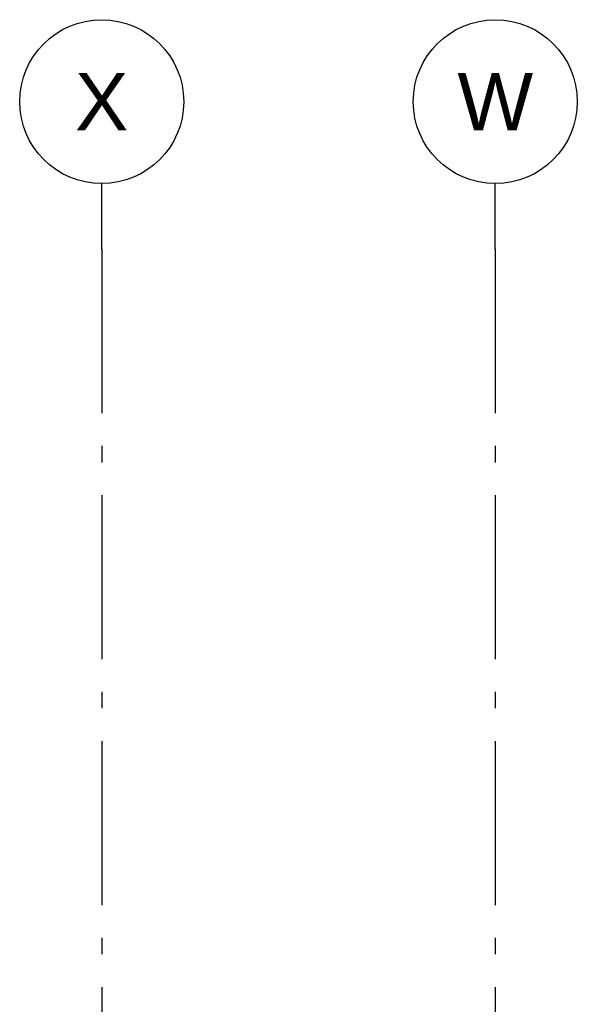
# Model space of a CAD drawing. Header units: millimetres. Extents: x -74465 to -41950, y -2141 to 15832.
# Tile 130 of 131: x -56127 to -54427, y 12829 to 15832. Entities that reach past the tile are written whole.
import ezdxf
from ezdxf.enums import TextEntityAlignment as Align

# ---------------------------------------------------------------- set-up
doc = ezdxf.new("R2010")
doc.units = ezdxf.units.MM
doc.header["$LTSCALE"] = 0.5
doc.header["$MEASUREMENT"] = 0
doc.linetypes.add('Akselinje', pattern=[1500, 1000, -200, 100, -200])
doc.linetypes.add('PLINE', pattern=[0])
doc.layers.add('82-- Modullinjer', color=7, linetype='Continuous')
doc.styles.add('GENERATED_STYLE_1', font='arial.ttf')

# ---------------------------------------------------------------- blocks, each defined once
blk = doc.blocks.new('Standard grid marker[2]', base_point=(-55876.6, 15332.1))
at = {"layer": '82-- Modullinjer', "linetype": 'Akselinje'}
for q in [(-55876.6, 15332.1), (-55876.6, 2720)]:
    blk.add_line((-55876.6, 15132.1), q, dxfattribs=at)
at = {"layer": '82-- Modullinjer', "linetype": 'PLINE'}
blk.add_circle((-55876.6, 15582.1), 250, dxfattribs=at)
at = {"layer": '82-- Modullinjer', "linetype": 'Akselinje'}
blk.add_point((-55876.6, 15132.1), dxfattribs=at)
blk.add_point((-55876.6, 15132.1), dxfattribs=at)
at = {"layer": '82-- Modullinjer', "style": 'GENERATED_STYLE_1'}
for tag, p in [('AC_MarkerText_1_0', (-55876.6, 15669.6)), ('AC_MarkerText_1_1', (-55876.6, 2357.5))]:
    blk.add_attdef(tag, text='', height=175, rotation=360, dxfattribs=at).set_placement(p, align=Align.TOP_CENTER)
blk = doc.blocks.new('Standard grid marker[3]', base_point=(-54676.6, 15332.1))
at = {"layer": '82-- Modullinjer', "linetype": 'Akselinje'}
for q in [(-54676.6, 15332.1), (-54676.6, 2720)]:
    blk.add_line((-54676.6, 15132.1), q, dxfattribs=at)
at = {"layer": '82-- Modullinjer', "linetype": 'PLINE'}
blk.add_circle((-54676.6, 15582.1), 250, dxfattribs=at)
at = {"layer": '82-- Modullinjer', "linetype": 'Akselinje'}
blk.add_point((-54676.6, 15132.1), dxfattribs=at)
blk.add_point((-54676.6, 15132.1), dxfattribs=at)
at = {"layer": '82-- Modullinjer', "style": 'GENERATED_STYLE_1'}
for tag, p in [('AC_MarkerText_1_0', (-54676.6, 15669.6)), ('AC_MarkerText_1_1', (-54676.6, 2357.5))]:
    blk.add_attdef(tag, text='', height=175, rotation=360, dxfattribs=at).set_placement(p, align=Align.TOP_CENTER)

msp = doc.modelspace()

# ---------------------------------------------------------------- block references
at = {"layer": '82-- Modullinjer', "linetype": 'PLINE'}
ref = msp.add_blockref('Standard grid marker[2]', (-55876.6, 15332.1), dxfattribs=at)
ref.add_attrib('AC_MarkerText_1', 'X', dxfattribs={"color": 7, "height": 175, "rotation": 360, "style": 'GENERATED_STYLE_1'}).set_placement((-55876.6, 15669.6), align=Align.TOP_CENTER)
ref = msp.add_blockref('Standard grid marker[3]', (-54676.6, 15332.1), dxfattribs=at)
ref.add_attrib('AC_MarkerText_1', 'W', dxfattribs={"color": 7, "height": 175, "rotation": 360, "style": 'GENERATED_STYLE_1'}).set_placement((-54676.6, 15669.6), align=Align.TOP_CENTER)

doc.saveas('drawing.dxf')
